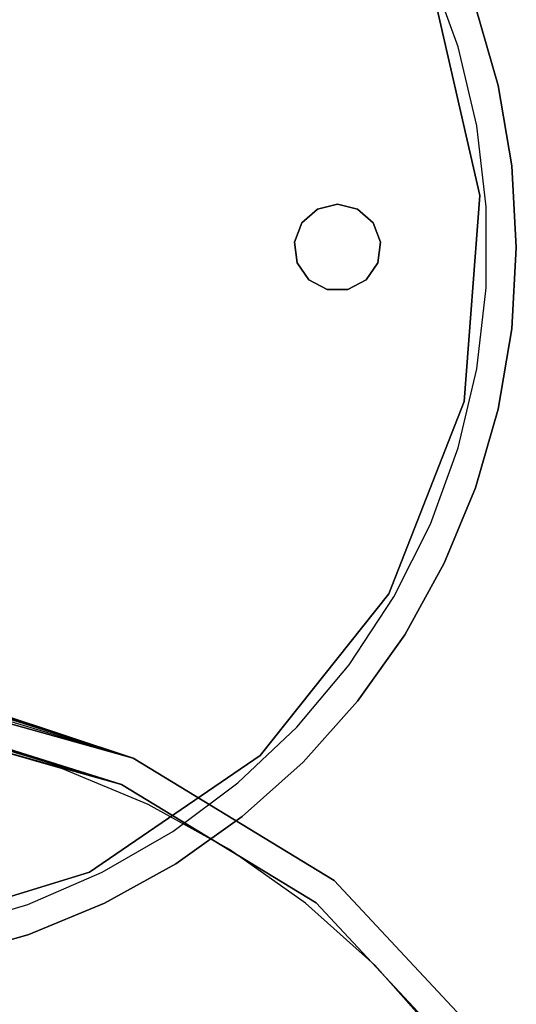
# Model space of a CAD drawing. Extents: x 0.03 to 4.74, y -5.92 to 1.99.
# Tile 18 of 21: x 3.02 to 4.37, y -2.07 to 0.62. Entities that reach past the tile are written whole.
import ezdxf

# ---------------------------------------------------------------- set-up
doc = ezdxf.new("R2010")
doc.units = 0
doc.header["$MEASUREMENT"] = 0
doc.layers.get('0').update_dxf_attribs({"color": 13, "linetype": 'CONTINUOUS'})

# ---------------------------------------------------------------- blocks, each defined once
blk = doc.blocks.new('TESSA-LED_STL')
at = {"color": 0}
for p, q in [((4.2151, 0.5476, 0), (4.1391, 0.7563, 0)), ((4.2151, 0.5476, 0), (4.1391, 0.7563, 0)), ((4.2151, 0.5476, 0.3543), (4.1391, 0.7563, 0.3543)), ((4.2151, 0.5476, 0.3543), (4.1391, 0.7563, 0.3543)), ((4.1484, 0.6918, 0.2763), (4.274, 0.1415, 0.2763)), ((4.274, 0.1415, 0.0007), (4.1484, 0.6918, 0.0007)), ((4.274, 0.1415, 0.0007), (4.1484, 0.6918, 0.0007)), ((4.1484, 0.6918, 0.2763), (4.274, 0.1415, 0.2763)), ((4.2624, 0.6567, 0.4331), (4.3242, 0.4424, 0.4331)), ((4.3242, 0.4424, 0), (4.2624, 0.6567, 0)), ((4.2624, 0.6567, 0.4331), (4.3242, 0.4424, 0.4331)), ((4.3242, 0.4424, 0), (4.2624, 0.6567, 0)), ((4.2663, 0.3316, 0), (4.2151, 0.5476, 0)), ((4.2151, 0.5476, 0), (4.2151, 0.5476, 0.3543)), ((4.2151, 0.5476, 0), (4.2151, 0.5476, 0.3543)), ((4.2663, 0.3316, 0), (4.2151, 0.5476, 0)), ((4.2663, 0.3316, 0.3543), (4.2151, 0.5476, 0.3543)), ((4.2663, 0.3316, 0.3543), (4.2151, 0.5476, 0.3543)), ((4.3242, 0.4424, 0.4331), (4.3242, 0.4424, 0)), ((4.3242, 0.4424, 0.4331), (4.3615, 0.2226, 0.4331)), ((4.3615, 0.2226, 0), (4.3242, 0.4424, 0)), ((4.3242, 0.4424, 0.4331), (4.3242, 0.4424, 0)), ((4.3242, 0.4424, 0.4331), (4.3615, 0.2226, 0.4331)), ((4.3615, 0.2226, 0), (4.3242, 0.4424, 0)), ((4.292, 0.111, 0), (4.2663, 0.3316, 0)), ((4.2663, 0.3316, 0), (4.2663, 0.3316, 0.3543)), ((4.2663, 0.3316, 0), (4.2663, 0.3316, 0.3543)), ((4.292, 0.111, 0), (4.2663, 0.3316, 0)), ((4.292, 0.111, 0.3543), (4.2663, 0.3316, 0.3543)), ((4.292, 0.111, 0.3543), (4.2663, 0.3316, 0.3543)), ((4.3615, 0.2226, 0.4331), (4.3615, 0.2226, 0)), ((4.3615, 0.2226, 0.4331), (4.374, 0, 0.4331)), ((4.374, 0, 0), (4.3615, 0.2226, 0)), ((4.3615, 0.2226, 0.4331), (4.3615, 0.2226, 0)), ((4.3615, 0.2226, 0.4331), (4.374, 0, 0.4331)), ((4.374, 0, 0), (4.3615, 0.2226, 0)), ((4.274, 0.1415, 0.2763), (4.2318, -0.4213, 0.2763)), ((4.2318, -0.4213, 0.0007), (4.274, 0.1415, 0.0007)), ((4.2318, -0.4213, 0.0007), (4.274, 0.1415, 0.0007)), ((4.274, 0.1415, 0.2763), (4.2318, -0.4213, 0.2763)), ((4.274, 0.1415, 0.2763), (4.274, 0.1415, 0.0007)), ((4.274, 0.1415, 0.2763), (4.274, 0.1415, 0.0007)), ((3.8307, 0.1046, 0.0007), (3.8856, 0.1181, 0.0007)), ((3.8856, 0.1181, 0.2763), (3.8307, 0.1046, 0.2763)), ((3.8307, 0.1046, 0.0007), (3.8856, 0.1181, 0.0007)), ((3.8856, 0.1181, 0.2763), (3.8307, 0.1046, 0.2763)), ((3.8856, 0.1181, 0.2763), (3.8856, 0.1181, 0.0007)), ((3.8856, 0.1181, 0.0007), (3.9405, 0.1046, 0.0007)), ((3.9405, 0.1046, 0.2763), (3.8856, 0.1181, 0.2763)), ((3.8856, 0.1181, 0.2763), (3.8856, 0.1181, 0.0007)), ((3.8856, 0.1181, 0.0007), (3.9405, 0.1046, 0.0007)), ((3.9405, 0.1046, 0.2763), (3.8856, 0.1181, 0.2763)), ((4.292, -0.111, 0), (4.292, 0.111, 0)), ((4.292, 0.111, 0), (4.292, 0.111, 0.3543)), ((4.292, 0.111, 0), (4.292, 0.111, 0.3543)), ((4.292, -0.111, 0), (4.292, 0.111, 0)), ((4.292, -0.111, 0.3543), (4.292, 0.111, 0.3543)), ((4.292, -0.111, 0.3543), (4.292, 0.111, 0.3543)), ((3.7884, 0.0671, 0.0007), (3.8307, 0.1046, 0.0007)), ((3.8307, 0.1046, 0.2763), (3.7884, 0.0671, 0.2763)), ((3.7884, 0.0671, 0.0007), (3.8307, 0.1046, 0.0007)), ((3.8307, 0.1046, 0.2763), (3.7884, 0.0671, 0.2763)), ((3.8307, 0.1046, 0.0007), (3.8307, 0.1046, 0.2763)), ((3.8307, 0.1046, 0.0007), (3.8307, 0.1046, 0.2763)), ((3.9405, 0.1046, 0.0007), (3.9405, 0.1046, 0.2763)), ((3.9405, 0.1046, 0.0007), (3.9405, 0.1046, 0.2763)), ((3.9405, 0.1046, 0.0007), (3.9828, 0.0671, 0.0007)), ((3.9828, 0.0671, 0.2763), (3.9405, 0.1046, 0.2763)), ((3.9405, 0.1046, 0.0007), (3.9828, 0.0671, 0.0007)), ((3.9828, 0.0671, 0.2763), (3.9405, 0.1046, 0.2763)), ((3.7684, 0.0142, 0.0007), (3.7884, 0.0671, 0.0007)), ((3.7884, 0.0671, 0.2763), (3.7684, 0.0142, 0.2763)), ((3.7684, 0.0142, 0.0007), (3.7884, 0.0671, 0.0007)), ((3.7884, 0.0671, 0.2763), (3.7684, 0.0142, 0.2763)), ((3.7884, 0.0671, 0.0007), (3.7884, 0.0671, 0.2763)), ((3.7884, 0.0671, 0.0007), (3.7884, 0.0671, 0.2763)), ((3.9828, 0.0671, 0.0007), (3.9828, 0.0671, 0.2763)), ((3.9828, 0.0671, 0.0007), (3.9828, 0.0671, 0.2763)), ((3.9828, 0.0671, 0.0007), (4.0029, 0.0142, 0.0007)), ((4.0029, 0.0142, 0.2763), (3.9828, 0.0671, 0.2763)), ((3.9828, 0.0671, 0.0007), (4.0029, 0.0142, 0.0007)), ((4.0029, 0.0142, 0.2763), (3.9828, 0.0671, 0.2763)), ((3.7752, -0.0419, 0.0007), (3.7684, 0.0142, 0.0007)), ((3.7684, 0.0142, 0.0007), (3.7684, 0.0142, 0.2763)), ((3.7684, 0.0142, 0.2763), (3.7752, -0.0419, 0.2763)), ((3.7684, 0.0142, 0.0007), (3.7684, 0.0142, 0.2763)), ((3.7752, -0.0419, 0.0007), (3.7684, 0.0142, 0.0007)), ((3.7684, 0.0142, 0.2763), (3.7752, -0.0419, 0.2763)), ((4.0029, 0.0142, 0.0007), (3.9961, -0.0419, 0.0007)), ((3.9961, -0.0419, 0.2763), (4.0029, 0.0142, 0.2763)), ((4.0029, 0.0142, 0.0007), (3.9961, -0.0419, 0.0007)), ((3.9961, -0.0419, 0.2763), (4.0029, 0.0142, 0.2763)), ((4.0029, 0.0142, 0.0007), (4.0029, 0.0142, 0.2763)), ((4.0029, 0.0142, 0.0007), (4.0029, 0.0142, 0.2763)), ((4.374, 0, 0.4331), (4.3615, -0.2226, 0.4331)), ((4.3615, -0.2226, 0), (4.374, 0, 0)), ((4.374, 0, 0.4331), (4.3615, -0.2226, 0.4331)), ((4.3615, -0.2226, 0), (4.374, 0, 0)), ((4.374, 0, 0.4331), (4.374, 0, 0)), ((4.374, 0, 0.4331), (4.374, 0, 0)), ((3.8073, -0.0884, 0.0007), (3.7752, -0.0419, 0.0007)), ((3.7752, -0.0419, 0.0007), (3.7752, -0.0419, 0.2763)), ((3.7752, -0.0419, 0.2763), (3.8073, -0.0884, 0.2763)), ((3.7752, -0.0419, 0.0007), (3.7752, -0.0419, 0.2763)), ((3.8073, -0.0884, 0.0007), (3.7752, -0.0419, 0.0007)), ((3.7752, -0.0419, 0.2763), (3.8073, -0.0884, 0.2763)), ((3.9961, -0.0419, 0.0007), (3.9639, -0.0884, 0.0007)), ((3.9639, -0.0884, 0.2763), (3.9961, -0.0419, 0.2763)), ((3.9961, -0.0419, 0.0007), (3.9639, -0.0884, 0.0007)), ((3.9639, -0.0884, 0.2763), (3.9961, -0.0419, 0.2763)), ((3.9961, -0.0419, 0.0007), (3.9961, -0.0419, 0.2763)), ((3.9961, -0.0419, 0.0007), (3.9961, -0.0419, 0.2763)), ((3.8574, -0.1147, 0.0007), (3.8073, -0.0884, 0.0007)), ((3.8073, -0.0884, 0.0007), (3.8073, -0.0884, 0.2763)), ((3.8073, -0.0884, 0.2763), (3.8574, -0.1147, 0.2763)), ((3.8073, -0.0884, 0.0007), (3.8073, -0.0884, 0.2763)), ((3.8574, -0.1147, 0.0007), (3.8073, -0.0884, 0.0007)), ((3.8073, -0.0884, 0.2763), (3.8574, -0.1147, 0.2763)), ((3.9639, -0.0884, 0.0007), (3.9139, -0.1147, 0.0007)), ((3.9139, -0.1147, 0.2763), (3.9639, -0.0884, 0.2763)), ((3.9639, -0.0884, 0.0007), (3.9139, -0.1147, 0.0007)), ((3.9139, -0.1147, 0.2763), (3.9639, -0.0884, 0.2763)), ((3.9639, -0.0884, 0.0007), (3.9639, -0.0884, 0.2763)), ((3.9639, -0.0884, 0.0007), (3.9639, -0.0884, 0.2763)), ((3.9139, -0.1147, 0.0007), (3.8574, -0.1147, 0.0007)), ((3.8574, -0.1147, 0.0007), (3.8574, -0.1147, 0.2763)), ((3.8574, -0.1147, 0.2763), (3.9139, -0.1147, 0.2763)), ((3.8574, -0.1147, 0.0007), (3.8574, -0.1147, 0.2763)), ((3.9139, -0.1147, 0.0007), (3.8574, -0.1147, 0.0007)), ((3.8574, -0.1147, 0.2763), (3.9139, -0.1147, 0.2763)), ((3.9139, -0.1147, 0.0007), (3.9139, -0.1147, 0.2763)), ((3.9139, -0.1147, 0.0007), (3.9139, -0.1147, 0.2763)), ((4.2663, -0.3316, 0), (4.292, -0.111, 0)), ((4.2663, -0.3316, 0), (4.292, -0.111, 0)), ((4.2663, -0.3316, 0.3543), (4.292, -0.111, 0.3543)), ((4.2663, -0.3316, 0.3543), (4.292, -0.111, 0.3543)), ((4.292, -0.111, 0), (4.292, -0.111, 0.3543)), ((4.292, -0.111, 0), (4.292, -0.111, 0.3543)), ((4.3615, -0.2226, 0.4331), (4.3242, -0.4424, 0.4331)), ((4.3242, -0.4424, 0), (4.3615, -0.2226, 0)), ((4.3615, -0.2226, 0.4331), (4.3242, -0.4424, 0.4331)), ((4.3242, -0.4424, 0), (4.3615, -0.2226, 0)), ((4.3615, -0.2226, 0.4331), (4.3615, -0.2226, 0)), ((4.3615, -0.2226, 0.4331), (4.3615, -0.2226, 0)), ((4.2151, -0.5476, 0), (4.2663, -0.3316, 0)), ((4.2151, -0.5476, 0), (4.2663, -0.3316, 0)), ((4.2151, -0.5476, 0.3543), (4.2663, -0.3316, 0.3543)), ((4.2151, -0.5476, 0.3543), (4.2663, -0.3316, 0.3543)), ((4.2663, -0.3316, 0), (4.2663, -0.3316, 0.3543)), ((4.2663, -0.3316, 0), (4.2663, -0.3316, 0.3543)), ((4.2318, -0.4213, 0.2763), (4.0256, -0.9467, 0.2763)), ((4.0256, -0.9467, 0.0007), (4.2318, -0.4213, 0.0007)), ((4.0256, -0.9467, 0.0007), (4.2318, -0.4213, 0.0007)), ((4.2318, -0.4213, 0.2763), (4.0256, -0.9467, 0.2763)), ((4.2318, -0.4213, 0.2763), (4.2318, -0.4213, 0.0007)), ((4.2318, -0.4213, 0.2763), (4.2318, -0.4213, 0.0007)), ((4.3242, -0.4424, 0.4331), (4.2624, -0.6567, 0.4331)), ((4.2624, -0.6567, 0), (4.3242, -0.4424, 0)), ((4.3242, -0.4424, 0.4331), (4.2624, -0.6567, 0.4331)), ((4.2624, -0.6567, 0), (4.3242, -0.4424, 0)), ((4.3242, -0.4424, 0.4331), (4.3242, -0.4424, 0)), ((4.3242, -0.4424, 0.4331), (4.3242, -0.4424, 0)), ((4.1391, -0.7563, 0), (4.2151, -0.5476, 0)), ((4.1391, -0.7563, 0), (4.2151, -0.5476, 0)), ((4.1391, -0.7563, 0.3543), (4.2151, -0.5476, 0.3543)), ((4.1391, -0.7563, 0.3543), (4.2151, -0.5476, 0.3543)), ((4.2151, -0.5476, 0), (4.2151, -0.5476, 0.3543)), ((4.2151, -0.5476, 0), (4.2151, -0.5476, 0.3543)), ((4.2624, -0.6567, 0.4331), (4.1771, -0.8626, 0.4331)), ((4.1771, -0.8626, 0), (4.2624, -0.6567, 0)), ((4.2624, -0.6567, 0.4331), (4.1771, -0.8626, 0.4331)), ((4.1771, -0.8626, 0), (4.2624, -0.6567, 0)), ((4.2624, -0.6567, 0.4331), (4.2624, -0.6567, 0)), ((4.2624, -0.6567, 0.4331), (4.2624, -0.6567, 0)), ((4.0395, -0.9547, 0), (4.1391, -0.7563, 0)), ((4.0395, -0.9547, 0), (4.1391, -0.7563, 0)), ((4.0395, -0.9547, 0.3543), (4.1391, -0.7563, 0.3543)), ((4.0395, -0.9547, 0.3543), (4.1391, -0.7563, 0.3543)), ((4.1391, -0.7563, 0), (4.1391, -0.7563, 0.3543)), ((4.1391, -0.7563, 0), (4.1391, -0.7563, 0.3543)), ((4.1771, -0.8626, 0.4331), (4.0693, -1.0578, 0.4331)), ((4.0693, -1.0578, 0), (4.1771, -0.8626, 0)), ((4.1771, -0.8626, 0.4331), (4.0693, -1.0578, 0.4331)), ((4.0693, -1.0578, 0), (4.1771, -0.8626, 0)), ((4.1771, -0.8626, 0.4331), (4.1771, -0.8626, 0)), ((4.1771, -0.8626, 0.4331), (4.1771, -0.8626, 0)), ((4.0256, -0.9467, 0.2763), (3.6737, -1.388, 0.2763)), ((3.6737, -1.388, 0.0007), (4.0256, -0.9467, 0.0007)), ((3.6737, -1.388, 0.0007), (4.0256, -0.9467, 0.0007)), ((4.0256, -0.9467, 0.2763), (3.6737, -1.388, 0.2763)), ((3.9174, -1.1402, 0), (4.0395, -0.9547, 0)), ((3.9174, -1.1402, 0), (4.0395, -0.9547, 0)), ((3.9174, -1.1402, 0.3543), (4.0395, -0.9547, 0.3543)), ((3.9174, -1.1402, 0.3543), (4.0395, -0.9547, 0.3543)), ((4.0256, -0.9467, 0.2763), (4.0256, -0.9467, 0.0007)), ((4.0256, -0.9467, 0.2763), (4.0256, -0.9467, 0.0007)), ((4.0395, -0.9547, 0), (4.0395, -0.9547, 0.3543)), ((4.0395, -0.9547, 0), (4.0395, -0.9547, 0.3543)), ((4.0693, -1.0578, 0.4331), (3.9403, -1.2396, 0.4331)), ((3.9403, -1.2396, 0), (4.0693, -1.0578, 0)), ((4.0693, -1.0578, 0.4331), (3.9403, -1.2396, 0.4331)), ((3.9403, -1.2396, 0), (4.0693, -1.0578, 0)), ((4.0693, -1.0578, 0.4331), (4.0693, -1.0578, 0)), ((4.0693, -1.0578, 0.4331), (4.0693, -1.0578, 0)), ((3.7747, -1.3103, 0), (3.9174, -1.1402, 0)), ((3.7747, -1.3103, 0), (3.9174, -1.1402, 0)), ((3.7747, -1.3103, 0.3543), (3.9174, -1.1402, 0.3543)), ((3.7747, -1.3103, 0.3543), (3.9174, -1.1402, 0.3543)), ((3.9174, -1.1402, 0), (3.9174, -1.1402, 0.3543)), ((3.9174, -1.1402, 0), (3.9174, -1.1402, 0.3543)), ((3.3269, -1.3948, 39.0165), (2.7075, -1.2213, 39.0165)), ((2.7075, -1.2213, 37.5992), (3.3269, -1.3948, 37.5992)), ((2.7075, -1.2213, 37.9635), (3.3269, -1.3948, 37.5992)), ((2.7075, -1.2213, 37.5992), (3.3269, -1.3948, 37.5992)), ((2.7075, -1.2213, 37.9635), (3.3269, -1.3948, 37.5992)), ((3.3269, -1.3948, 39.0165), (2.7075, -1.2213, 39.0165)), ((2.7915, -1.2344, 38.0431), (3.3269, -1.3948, 37.5992)), ((2.7915, -1.2344, 38.0431), (3.3269, -1.3948, 37.5992)), ((2.7915, -1.2344, 38.73), (3.3269, -1.3948, 39.0165)), ((2.7915, -1.2344, 38.73), (3.3269, -1.3948, 39.0165)), ((3.3269, -1.3948, 37.5992), (2.8564, -1.2466, 38.1396)), ((3.3269, -1.3948, 37.5992), (2.8564, -1.2466, 38.1396)), ((2.8564, -1.2466, 38.6336), (3.3269, -1.3948, 39.0165)), ((2.8564, -1.2466, 38.6336), (3.3269, -1.3948, 39.0165)), ((2.9018, -1.2563, 38.259), (3.3269, -1.3948, 37.5992)), ((2.9018, -1.2563, 38.259), (3.3269, -1.3948, 37.5992)), ((2.9018, -1.2563, 38.259), (3.3269, -1.3948, 39.0165)), ((2.9018, -1.2563, 38.259), (3.3269, -1.3948, 39.0165)), ((2.9019, -1.2563, 38.5137), (3.3269, -1.3948, 39.0165)), ((2.9019, -1.2563, 38.5137), (3.3269, -1.3948, 39.0165)), ((3.3269, -1.3948, 39.0165), (2.9173, -1.2598, 38.3866)), ((3.3269, -1.3948, 39.0165), (2.9173, -1.2598, 38.3866)), ((3.9403, -1.2396, 0.4331), (3.7917, -1.4059, 0.4331)), ((3.7917, -1.4059, 0), (3.9403, -1.2396, 0)), ((3.9403, -1.2396, 0.4331), (3.7917, -1.4059, 0.4331)), ((3.7917, -1.4059, 0), (3.9403, -1.2396, 0)), ((3.9403, -1.2396, 0.4331), (3.9403, -1.2396, 0)), ((3.9403, -1.2396, 0.4331), (3.9403, -1.2396, 0)), ((2.6968, -1.2993, 38.9378), (3.2956, -1.4671, 38.9378)), ((3.2956, -1.4671, 37.5992), (2.6968, -1.2993, 37.5992)), ((3.2956, -1.4671, 37.5992), (2.6968, -1.2993, 37.5992)), ((2.6968, -1.2993, 38.7157), (3.2956, -1.4671, 38.9378)), ((2.6968, -1.2993, 38.9378), (3.2956, -1.4671, 38.9378)), ((2.6968, -1.2993, 38.7157), (3.2956, -1.4671, 38.9378)), ((2.7867, -1.3135, 38.1762), (3.2956, -1.4671, 37.5992)), ((2.7867, -1.3135, 38.1762), (3.2956, -1.4671, 37.5992)), ((2.7867, -1.3135, 38.597), (3.2956, -1.4671, 38.9378)), ((2.7867, -1.3135, 38.597), (3.2956, -1.4671, 38.9378)), ((3.6132, -1.4627, 0), (3.7747, -1.3103, 0)), ((3.6132, -1.4627, 0), (3.7747, -1.3103, 0)), ((3.6132, -1.4627, 0.3543), (3.7747, -1.3103, 0.3543)), ((3.6132, -1.4627, 0.3543), (3.7747, -1.3103, 0.3543)), ((3.7747, -1.3103, 0), (3.7747, -1.3103, 0.3543)), ((3.7747, -1.3103, 0), (3.7747, -1.3103, 0.3543)), ((2.8254, -1.3207, 38.2782), (3.2956, -1.4671, 37.5992)), ((2.8254, -1.3207, 38.2782), (3.2956, -1.4671, 37.5992)), ((2.8254, -1.3207, 38.495), (3.2956, -1.4671, 38.9378)), ((2.8254, -1.3207, 38.495), (3.2956, -1.4671, 38.9378)), ((3.2956, -1.4671, 37.5992), (2.8386, -1.3233, 38.3866)), ((3.2956, -1.4671, 38.9378), (2.8386, -1.3233, 38.3866)), ((3.2956, -1.4671, 37.5992), (2.8386, -1.3233, 38.3866)), ((3.2956, -1.4671, 38.9378), (2.8386, -1.3233, 38.3866)), ((3.1337, -1.4241, 37.6027), (2.8897, -1.3538, 37.6027)), ((3.6737, -1.388, 0.2763), (3.2074, -1.706, 0.2763)), ((3.2074, -1.706, 0.0007), (3.6737, -1.388, 0.0007)), ((3.2074, -1.706, 0.0007), (3.6737, -1.388, 0.0007)), ((3.6737, -1.388, 0.2763), (3.2074, -1.706, 0.2763)), ((3.8766, -1.7291, 39.0165), (3.3269, -1.3948, 39.0165)), ((3.3269, -1.3948, 37.5992), (3.8766, -1.7291, 37.5992)), ((3.3269, -1.3948, 37.5992), (3.8766, -1.7291, 37.5992)), ((3.3269, -1.3948, 37.5992), (3.3269, -1.3948, 39.0165)), ((3.8766, -1.7291, 39.0165), (3.3269, -1.3948, 39.0165)), ((3.3269, -1.3948, 37.5992), (3.3269, -1.3948, 39.0165)), ((3.6737, -1.388, 0.2763), (3.6737, -1.388, 0.0007)), ((3.6737, -1.388, 0.2763), (3.6737, -1.388, 0.0007)), ((3.3683, -1.5213, 37.6027), (3.1337, -1.4241, 37.6027)), ((3.7917, -1.4059, 0.4331), (3.6254, -1.5544, 0.4331)), ((3.6254, -1.5544, 0), (3.7917, -1.4059, 0)), ((3.7917, -1.4059, 0.4331), (3.6254, -1.5544, 0.4331)), ((3.6254, -1.5544, 0), (3.7917, -1.4059, 0)), ((3.7917, -1.4059, 0.4331), (3.7917, -1.4059, 0)), ((3.7917, -1.4059, 0.4331), (3.7917, -1.4059, 0)), ((3.2956, -1.4671, 38.9378), (3.8269, -1.7902, 38.9378)), ((3.8269, -1.7902, 37.5992), (3.2956, -1.4671, 37.5992)), ((3.2956, -1.4671, 38.9378), (3.8269, -1.7902, 38.9378)), ((3.2956, -1.4671, 38.9378), (3.2956, -1.4671, 37.5992)), ((3.8269, -1.7902, 37.5992), (3.2956, -1.4671, 37.5992)), ((3.2956, -1.4671, 38.9378), (3.2956, -1.4671, 37.5992)), ((3.4351, -1.5953, 0), (3.6132, -1.4627, 0)), ((3.4351, -1.5953, 0), (3.6132, -1.4627, 0)), ((3.4351, -1.5953, 0.3543), (3.6132, -1.4627, 0.3543)), ((3.4351, -1.5953, 0.3543), (3.6132, -1.4627, 0.3543)), ((3.6132, -1.4627, 0), (3.6132, -1.4627, 0.3543)), ((3.6132, -1.4627, 0), (3.6132, -1.4627, 0.3543)), ((3.5906, -1.6441, 37.6027), (3.3683, -1.5213, 37.6027)), ((3.6254, -1.5544, 0.4331), (3.4436, -1.6834, 0.4331)), ((3.4436, -1.6834, 0), (3.6254, -1.5544, 0)), ((3.6254, -1.5544, 0.4331), (3.4436, -1.6834, 0.4331)), ((3.4436, -1.6834, 0), (3.6254, -1.5544, 0)), ((3.6254, -1.5544, 0.4331), (3.6254, -1.5544, 0)), ((3.6254, -1.5544, 0.4331), (3.6254, -1.5544, 0)), ((3.2428, -1.7063, 0), (3.4351, -1.5953, 0)), ((3.2428, -1.7063, 0), (3.4351, -1.5953, 0)), ((3.2428, -1.7063, 0.3543), (3.4351, -1.5953, 0.3543)), ((3.2428, -1.7063, 0.3543), (3.4351, -1.5953, 0.3543)), ((3.4351, -1.5953, 0), (3.4351, -1.5953, 0.3543)), ((3.4351, -1.5953, 0), (3.4351, -1.5953, 0.3543)), ((3.7977, -1.7911, 37.6027), (3.5906, -1.6441, 37.6027)), ((3.4436, -1.6834, 0.4331), (3.2485, -1.7913, 0.4331)), ((3.2485, -1.7913, 0), (3.4436, -1.6834, 0)), ((3.4436, -1.6834, 0.4331), (3.2485, -1.7913, 0.4331)), ((3.2485, -1.7913, 0), (3.4436, -1.6834, 0)), ((3.4436, -1.6834, 0.4331), (3.4436, -1.6834, 0)), ((3.4436, -1.6834, 0.4331), (3.4436, -1.6834, 0)), ((3.2074, -1.706, 0.2763), (2.668, -1.8723, 0.2763)), ((2.668, -1.8723, 0.0007), (3.2074, -1.706, 0.0007)), ((2.668, -1.8723, 0.0007), (3.2074, -1.706, 0.0007)), ((3.2074, -1.706, 0.2763), (2.668, -1.8723, 0.2763)), ((3.0389, -1.7943, 0), (3.2428, -1.7063, 0)), ((3.0389, -1.7943, 0), (3.2428, -1.7063, 0)), ((3.0389, -1.7943, 0.3543), (3.2428, -1.7063, 0.3543)), ((3.0389, -1.7943, 0.3543), (3.2428, -1.7063, 0.3543)), ((3.2074, -1.706, 0.2763), (3.2074, -1.706, 0.0007)), ((3.2074, -1.706, 0.2763), (3.2074, -1.706, 0.0007)), ((3.2428, -1.7063, 0), (3.2428, -1.7063, 0.3543)), ((3.2428, -1.7063, 0), (3.2428, -1.7063, 0.3543)), ((4.3157, -2.1992, 39.0165), (3.8766, -1.7291, 39.0165)), ((3.8766, -1.7291, 37.5992), (4.3157, -2.1992, 37.5992)), ((3.8766, -1.7291, 37.5992), (4.3157, -2.1992, 37.5992)), ((3.8766, -1.7291, 37.5992), (3.8766, -1.7291, 39.0165)), ((4.3157, -2.1992, 39.0165), (3.8766, -1.7291, 39.0165)), ((3.8766, -1.7291, 37.5992), (3.8766, -1.7291, 39.0165)), ((2.8262, -1.858, 0), (3.0389, -1.7943, 0)), ((2.8262, -1.858, 0), (3.0389, -1.7943, 0)), ((2.8262, -1.858, 0.3543), (3.0389, -1.7943, 0.3543)), ((2.8262, -1.858, 0.3543), (3.0389, -1.7943, 0.3543)), ((3.0389, -1.7943, 0), (3.0389, -1.7943, 0.3543)), ((3.0389, -1.7943, 0), (3.0389, -1.7943, 0.3543)), ((3.2485, -1.7913, 0.4331), (3.0425, -1.8766, 0.4331)), ((3.0425, -1.8766, 0), (3.2485, -1.7913, 0)), ((3.2485, -1.7913, 0.4331), (3.0425, -1.8766, 0.4331)), ((3.0425, -1.8766, 0), (3.2485, -1.7913, 0)), ((3.2485, -1.7913, 0.4331), (3.2485, -1.7913, 0)), ((3.2485, -1.7913, 0.4331), (3.2485, -1.7913, 0)), ((3.987, -1.9603, 37.6027), (3.7977, -1.7911, 37.6027)), ((3.8269, -1.7902, 38.9378), (4.2513, -2.2446, 38.9378)), ((4.2513, -2.2446, 37.5992), (3.8269, -1.7902, 37.5992)), ((3.8269, -1.7902, 38.9378), (4.2513, -2.2446, 38.9378)), ((3.8269, -1.7902, 38.9378), (3.8269, -1.7902, 37.5992)), ((4.2513, -2.2446, 37.5992), (3.8269, -1.7902, 37.5992)), ((3.8269, -1.7902, 38.9378), (3.8269, -1.7902, 37.5992)), ((3.0425, -1.8766, 0.4331), (2.8282, -1.9383, 0.4331)), ((2.8282, -1.9383, 0), (3.0425, -1.8766, 0)), ((3.0425, -1.8766, 0.4331), (2.8282, -1.9383, 0.4331)), ((2.8282, -1.9383, 0), (3.0425, -1.8766, 0)), ((3.0425, -1.8766, 0.4331), (3.0425, -1.8766, 0)), ((3.0425, -1.8766, 0.4331), (3.0425, -1.8766, 0)), ((4.1562, -2.1496, 37.6027), (3.987, -1.9603, 37.6027))]:
    blk.add_line(p, q, dxfattribs=at)

msp = doc.modelspace()

# ---------------------------------------------------------------- block references
at = {"color": 0}
msp.add_blockref('TESSA-LED_STL', (0, 0), dxfattribs=at)

doc.saveas('drawing.dxf')
